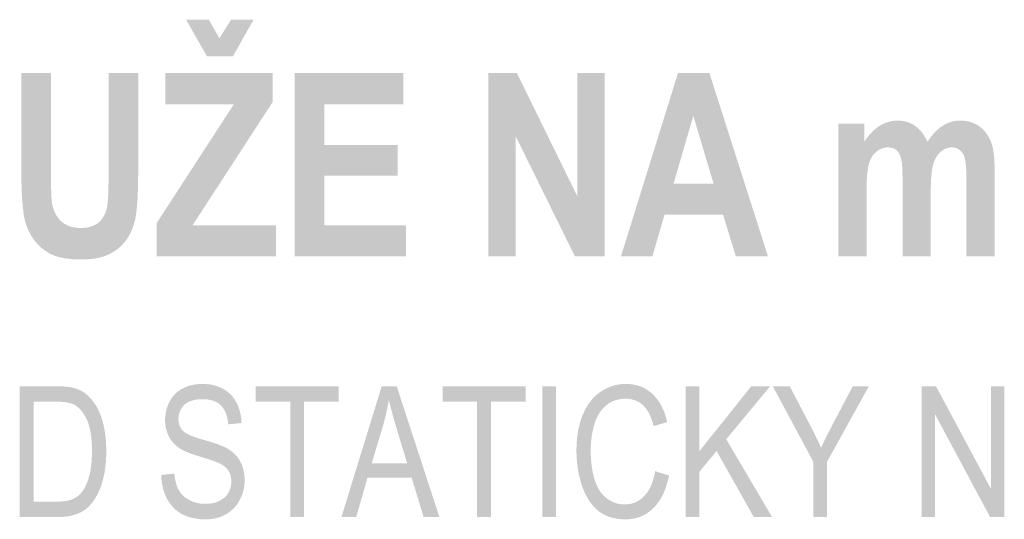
# Model space of a CAD drawing. Header units: millimetres. Extents: x 0 to 78750, y 0 to 63000.
# Tile 30 of 69: x 68359 to 69770, y 11516 to 12232. Entities that reach past the tile are written whole.
import ezdxf

# ---------------------------------------------------------------- set-up
doc = ezdxf.new("R2010")
doc.units = ezdxf.units.MM
doc.header["$LTSCALE"] = 1000
doc.layers.add('Text obecně', color=7, linetype='Continuous')

msp = doc.modelspace()

# ---------------------------------------------------------------- hatches: boundary and pattern name
at = {"layer": 'Text obecně', "linetype": 'Continuous', "lineweight": -3, "transparency": 33554687}
h = msp.add_hatch(color=7, dxfattribs=at)
h.paths.add_polyline_path([(68555.2, 11892.6), (68555.2, 11940.4), (68665.8, 12110.6), (68567.7, 12110.6), (68567.7, 12155.1), (68721.4, 12155.1), (68721.4, 12113.8), (68606.5, 11937), (68725.9, 11937), (68725.9, 11892.6)], flags=16)
h.paths.add_polyline_path([(68597.3, 12231.7), (68629.8, 12231.7), (68645.1, 12205.1), (68661.7, 12231.7), (68694, 12231.7), (68664.4, 12179.1), (68627.3, 12179.1)], flags=16)
for points in [[(68361.2, 12155.1), (68403.7, 12155.1), (68403.7, 12012.9), (68403.7, 12008.6), (68403.7, 12004.8), (68403.7, 12000.9), (68403.8, 11997.4), (68403.8, 11994), (68403.9, 11990.8), (68404, 11987.7), (68404.1, 11985), (68404.1, 11982.2), (68404.3, 11979.9), (68404.4, 11977.5), (68404.5, 11975.5), (68404.7, 11973.5), (68404.9, 11971.9), (68405, 11970.3), (68405.2, 11969), (68405.9, 11965), (68407.1, 11961.3), (68408.2, 11957.7), (68409.8, 11954.5), (68411.4, 11951.2), (68413.5, 11948.4), (68415.6, 11945.6), (68418.2, 11943.1), (68419.5, 11941.9), (68420.9, 11940.8), (68422.3, 11939.8), (68423.8, 11938.9), (68425.3, 11938), (68426.9, 11937.2), (68428.6, 11936.4), (68430.3, 11935.8), (68432, 11935.2), (68433.9, 11934.7), (68435.8, 11934.3), (68437.8, 11934), (68439.7, 11933.7), (68441.8, 11933.5), (68443.9, 11933.4), (68446.2, 11933.4), (68448.4, 11933.4), (68450.5, 11933.5), (68452.7, 11933.7), (68454.6, 11933.9), (68456.6, 11934.2), (68458.4, 11934.7), (68460.3, 11935.1), (68462, 11935.7), (68463.7, 11936.3), (68465.2, 11937), (68466.8, 11937.7), (68468.2, 11938.6), (68469.6, 11939.4), (68470.9, 11940.4), (68472.2, 11941.4), (68473.4, 11942.6), (68475.7, 11944.9), (68477.5, 11947.5), (68479.3, 11950), (68480.7, 11952.9), (68482.1, 11955.7), (68483, 11958.8), (68483.9, 11961.9), (68484.4, 11965.2), (68484.6, 11966.9), (68484.8, 11968.9), (68485, 11970.8), (68485.2, 11973.1), (68485.4, 11975.3), (68485.5, 11977.8), (68485.7, 11980.3), (68485.8, 11983.1), (68485.9, 11985.9), (68486, 11989), (68486.1, 11992), (68486.1, 11995.4), (68486.2, 11998.7), (68486.2, 12002.3), (68486.2, 12005.9), (68486.2, 12009.8), (68486.2, 12155.1), (68528.7, 12155.1), (68528.7, 12017.2), (68528.7, 12011.3), (68528.6, 12005.8), (68528.6, 12000.4), (68528.4, 11995.3), (68528.3, 11990.3), (68528.2, 11985.7), (68528, 11981.1), (68527.8, 11976.9), (68527.6, 11972.7), (68527.3, 11969), (68527.1, 11965.2), (68526.7, 11961.9), (68526.4, 11958.6), (68526, 11955.8), (68525.7, 11952.9), (68525.2, 11950.5), (68524.4, 11945.6), (68523.1, 11941.1), (68521.9, 11936.6), (68520.3, 11932.5), (68518.7, 11928.3), (68516.8, 11924.6), (68514.9, 11920.9), (68512.6, 11917.5), (68510.2, 11914.2), (68507.5, 11911.1), (68504.8, 11908.1), (68501.8, 11905.4), (68498.7, 11902.8), (68495.2, 11900.4), (68491.7, 11898.1), (68487.8, 11896.1), (68485.9, 11895.1), (68483.8, 11894.3), (68481.7, 11893.4), (68479.5, 11892.6), (68477.3, 11891.9), (68474.9, 11891.3), (68472.5, 11890.6), (68470, 11890.2), (68467.5, 11889.7), (68464.8, 11889.3), (68462.1, 11888.9), (68459.3, 11888.7), (68456.5, 11888.4), (68453.5, 11888.3), (68450.6, 11888.2), (68447.5, 11888.2), (68443.7, 11888.2), (68440.2, 11888.3), (68436.6, 11888.4), (68433.3, 11888.7), (68430, 11889), (68426.9, 11889.4), (68423.9, 11889.8), (68421, 11890.3), (68418.2, 11890.9), (68415.5, 11891.5), (68412.9, 11892.2), (68410.5, 11893), (68408.1, 11893.9), (68406, 11894.8), (68403.8, 11895.7), (68401.8, 11896.8), (68398, 11899), (68394.5, 11901.5), (68391, 11904), (68387.9, 11906.8), (68384.9, 11909.6), (68382.2, 11912.8), (68379.5, 11915.9), (68377.3, 11919.4), (68375, 11922.9), (68373.2, 11926.4), (68371.3, 11930), (68369.8, 11933.6), (68368.3, 11937.2), (68367.2, 11941), (68366.1, 11944.7), (68365.4, 11948.5), (68364.9, 11951.3), (68364.4, 11954.5), (68364, 11957.6), (68363.6, 11961.1), (68363.2, 11964.6), (68362.9, 11968.4), (68362.5, 11972.2), (68362.3, 11976.4), (68362, 11980.6), (68361.8, 11985.1), (68361.6, 11989.6), (68361.5, 11994.4), (68361.4, 11999.2), (68361.3, 12004.4), (68361.2, 12009.6), (68361.2, 12015.1)], [(68752.7, 11892.6), (68752.7, 12155.1), (68908.5, 12155.1), (68908.5, 12110.6), (68795.2, 12110.6), (68795.2, 12052.4), (68900.6, 12052.4), (68900.6, 12008), (68795.2, 12008), (68795.2, 11937), (68912.5, 11937), (68912.5, 11892.6)], [(69030.3, 11892.6), (69030.3, 12155.1), (69071.4, 12155.1), (69157.7, 11979.1), (69157.7, 12155.1), (69196.9, 12155.1), (69196.9, 11892.6), (69154.5, 11892.6), (69069.5, 12064.8), (69069.5, 11892.6)], [(69531.9, 12082.8), (69569.1, 12082.8), (69569.1, 12056.9), (69571.5, 12060.6), (69574.2, 12063.9), (69576.8, 12067.2), (69579.5, 12070.1), (69582.2, 12072.9), (69585.1, 12075.2), (69587.9, 12077.6), (69590.9, 12079.5), (69593.9, 12081.4), (69596.9, 12082.8), (69600, 12084.2), (69603.2, 12085.1), (69606.4, 12086.1), (69609.8, 12086.6), (69613.1, 12087), (69616.5, 12087), (69620.2, 12087), (69623.6, 12086.6), (69627, 12086.1), (69630.2, 12085.2), (69633.4, 12084.2), (69636.3, 12082.8), (69639.2, 12081.4), (69641.9, 12079.5), (69644.6, 12077.7), (69647.1, 12075.3), (69649.5, 12072.9), (69651.7, 12070.1), (69653.9, 12067.3), (69655.9, 12063.9), (69657.8, 12060.6), (69659.6, 12056.8), (69662.1, 12060.6), (69664.7, 12063.9), (69667.3, 12067.3), (69670, 12070.1), (69672.7, 12072.9), (69675.5, 12075.3), (69678.3, 12077.7), (69681.2, 12079.5), (69684.1, 12081.4), (69687.1, 12082.8), (69690.1, 12084.2), (69693.2, 12085.2), (69696.3, 12086.1), (69699.5, 12086.6), (69702.7, 12087), (69706, 12087), (69710.2, 12087), (69714, 12086.5), (69717.9, 12086), (69721.5, 12084.9), (69725, 12083.8), (69728.2, 12082.2), (69731.5, 12080.6), (69734.4, 12078.5), (69737.3, 12076.4), (69739.8, 12073.8), (69742.3, 12071.2), (69744.5, 12068), (69746.7, 12064.9), (69748.5, 12061.3), (69750.3, 12057.7), (69751.7, 12053.5), (69752.2, 12052), (69752.7, 12050.3), (69753.1, 12048.5), (69753.5, 12046.5), (69753.9, 12044.5), (69754.2, 12042.3), (69754.6, 12040.1), (69754.8, 12037.6), (69755.1, 12035.1), (69755.3, 12032.4), (69755.5, 12029.8), (69755.6, 12026.8), (69755.7, 12023.9), (69755.8, 12020.7), (69755.8, 12017.6), (69755.8, 12014.1), (69755.8, 11892.6), (69715.5, 11892.6), (69715.5, 12001.3), (69715.5, 12004.9), (69715.4, 12008.1), (69715.4, 12011.3), (69715.3, 12014.2), (69715.1, 12017.1), (69714.9, 12019.7), (69714.7, 12022.3), (69714.5, 12024.6), (69714.2, 12026.9), (69713.9, 12028.9), (69713.6, 12030.8), (69713.2, 12032.5), (69712.8, 12034.1), (69712.3, 12035.5), (69711.9, 12036.8), (69711.4, 12037.9), (69710.7, 12039.2), (69709.9, 12040.4), (69709.1, 12041.6), (69708.2, 12042.6), (69707.3, 12043.6), (69706.3, 12044.4), (69705.4, 12045.3), (69704.3, 12045.9), (69703.2, 12046.6), (69702, 12047.1), (69700.9, 12047.6), (69699.6, 12047.9), (69698.4, 12048.3), (69697, 12048.4), (69695.6, 12048.6), (69694.2, 12048.6), (69692.1, 12048.6), (69690, 12048.2), (69688, 12047.8), (69686, 12047), (69684, 12046.2), (69682.1, 12045), (69680.2, 12043.8), (69678.3, 12042.2), (69676.5, 12040.6), (69674.9, 12038.6), (69673.3, 12036.6), (69671.9, 12034.2), (69670.6, 12031.9), (69669.5, 12029.1), (69668.4, 12026.4), (69667.6, 12023.3), (69667.2, 12021.7), (69666.8, 12019.9), (69666.5, 12018.1), (69666.1, 12016.1), (69665.8, 12014.1), (69665.6, 12011.9), (69665.3, 12009.7), (69665.1, 12007.2), (69664.9, 12004.8), (69664.8, 12002.1), (69664.6, 11999.4), (69664.5, 11996.5), (69664.4, 11993.6), (69664.3, 11990.4), (69664.3, 11987.3), (69664.3, 11983.9), (69664.3, 11892.6), (69624, 11892.6), (69624, 11996.8), (69624, 12000.3), (69623.9, 12003.5), (69623.9, 12006.6), (69623.8, 12009.5), (69623.8, 12012.3), (69623.7, 12014.9), (69623.6, 12017.4), (69623.4, 12019.7), (69623.3, 12021.9), (69623.1, 12023.9), (69623, 12025.8), (69622.8, 12027.4), (69622.5, 12029), (69622.3, 12030.3), (69622.1, 12031.7), (69621.8, 12032.7), (69621.3, 12034.7), (69620.6, 12036.4), (69619.9, 12038.2), (69619.1, 12039.7), (69618.2, 12041.2), (69617.3, 12042.4), (69616.3, 12043.7), (69615.2, 12044.7), (69614, 12045.7), (69612.7, 12046.4), (69611.4, 12047.1), (69609.8, 12047.6), (69608.3, 12048.1), (69606.6, 12048.4), (69604.8, 12048.6), (69602.9, 12048.6), (69600.6, 12048.6), (69598.4, 12048.2), (69596.2, 12047.8), (69594.1, 12047), (69592, 12046.3), (69590, 12045.1), (69588, 12043.9), (69586.1, 12042.3), (69584.3, 12040.8), (69582.7, 12038.9), (69581.1, 12037), (69579.8, 12034.7), (69578.4, 12032.4), (69577.4, 12029.8), (69576.3, 12027.2), (69575.5, 12024.2), (69575.1, 12022.8), (69574.7, 12021.1), (69574.4, 12019.3), (69574.1, 12017.4), (69573.8, 12015.4), (69573.5, 12013.2), (69573.3, 12011), (69573.1, 12008.5), (69572.9, 12006.1), (69572.7, 12003.4), (69572.6, 12000.7), (69572.5, 11997.7), (69572.4, 11994.8), (69572.3, 11991.6), (69572.3, 11988.4), (69572.3, 11985), (69572.3, 11892.6), (69531.9, 11892.6)], [(68561.7, 11579.4), (68580.5, 11581.4), (68580.8, 11577.8), (68581.3, 11574.6), (68581.9, 11571.4), (68582.7, 11568.5), (68583.4, 11565.6), (68584.4, 11563.1), (68585.4, 11560.5), (68586.6, 11558.2), (68587.9, 11556), (68589.4, 11553.9), (68591, 11551.9), (68592.9, 11550.1), (68594.8, 11548.2), (68597, 11546.6), (68599.2, 11545), (68601.8, 11543.6), (68604.3, 11542.2), (68607, 11541.2), (68609.8, 11540.2), (68612.6, 11539.5), (68615.5, 11538.8), (68618.6, 11538.4), (68621.6, 11538.1), (68624.8, 11538.1), (68627.6, 11538.1), (68630.3, 11538.3), (68633, 11538.6), (68635.5, 11539.1), (68638, 11539.6), (68640.4, 11540.4), (68642.7, 11541.2), (68644.9, 11542.3), (68647.1, 11543.4), (68649, 11544.6), (68650.8, 11545.9), (68652.5, 11547.3), (68654.1, 11548.8), (68655.4, 11550.4), (68656.8, 11552), (68657.8, 11553.9), (68658.9, 11555.7), (68659.7, 11557.7), (68660.5, 11559.6), (68661, 11561.6), (68661.5, 11563.6), (68661.8, 11565.7), (68662.1, 11567.8), (68662.1, 11570), (68662.1, 11572.2), (68661.8, 11574.2), (68661.6, 11576.3), (68661.1, 11578.2), (68660.6, 11580.1), (68659.8, 11581.9), (68659, 11583.7), (68658, 11585.4), (68657, 11587), (68655.6, 11588.5), (68654.3, 11590), (68652.6, 11591.4), (68650.9, 11592.8), (68648.9, 11594.1), (68646.8, 11595.3), (68644.5, 11596.4), (68643.7, 11596.8), (68642.7, 11597.2), (68641.7, 11597.6), (68640.5, 11598.1), (68639.3, 11598.6), (68637.9, 11599.1), (68636.4, 11599.6), (68634.7, 11600.2), (68633.1, 11600.8), (68631.2, 11601.4), (68629.2, 11602), (68627.1, 11602.7), (68625, 11603.4), (68622.6, 11604.1), (68620.2, 11604.8), (68617.7, 11605.6), (68615.1, 11606.4), (68612.7, 11607.1), (68610.3, 11607.9), (68608, 11608.7), (68605.8, 11609.4), (68603.8, 11610.2), (68601.8, 11610.9), (68600, 11611.6), (68598.2, 11612.4), (68596.6, 11613.1), (68594.9, 11613.8), (68593.5, 11614.5), (68592.1, 11615.2), (68590.9, 11615.9), (68589.6, 11616.6), (68588.6, 11617.3), (68585.9, 11619.1), (68583.6, 11621), (68581.2, 11623), (68579.2, 11625.2), (68577.2, 11627.4), (68575.6, 11629.8), (68573.9, 11632.2), (68572.6, 11634.8), (68571.3, 11637.4), (68570.3, 11640.1), (68569.3, 11642.9), (68568.6, 11645.8), (68568, 11648.8), (68567.6, 11651.8), (68567.3, 11654.9), (68567.3, 11658.1), (68567.3, 11661.7), (68567.7, 11665.1), (68568.1, 11668.6), (68568.9, 11671.9), (68569.7, 11675.2), (68570.9, 11678.4), (68572.1, 11681.6), (68573.8, 11684.7), (68574.6, 11686.2), (68575.5, 11687.7), (68576.4, 11689.1), (68577.4, 11690.5), (68578.4, 11691.9), (68579.4, 11693.1), (68580.5, 11694.4), (68581.7, 11695.6), (68582.9, 11696.7), (68584.2, 11697.8), (68585.4, 11698.9), (68586.8, 11699.9), (68588.2, 11700.9), (68589.6, 11701.8), (68591.1, 11702.6), (68592.6, 11703.4), (68595.7, 11705), (68599, 11706.2), (68602.3, 11707.4), (68605.7, 11708.2), (68609.2, 11709), (68612.8, 11709.4), (68616.4, 11709.8), (68620.2, 11709.8), (68624.4, 11709.8), (68628.3, 11709.4), (68632.3, 11709), (68635.9, 11708.2), (68639.6, 11707.3), (68643.1, 11706.1), (68646.5, 11704.8), (68649.7, 11703.1), (68651.3, 11702.3), (68652.8, 11701.4), (68654.3, 11700.4), (68655.7, 11699.4), (68657.1, 11698.3), (68658.4, 11697.2), (68659.8, 11696.1), (68661, 11694.8), (68662.2, 11693.6), (68663.4, 11692.3), (68664.5, 11690.9), (68665.5, 11689.5), (68666.6, 11688.1), (68667.5, 11686.5), (68668.5, 11685), (68669.3, 11683.4), (68671.1, 11680.1), (68672.4, 11676.6), (68673.7, 11673.2), (68674.6, 11669.5), (68675.5, 11665.8), (68676.1, 11661.9), (68676.6, 11657.9), (68676.7, 11653.8), (68657.7, 11652), (68657.5, 11654.2), (68657.2, 11656.3), (68656.9, 11658.4), (68656.5, 11660.3), (68656.1, 11662.3), (68655.5, 11664.1), (68655, 11665.9), (68654.4, 11667.6), (68653.7, 11669.3), (68652.9, 11670.8), (68652.2, 11672.4), (68651.3, 11673.8), (68650.4, 11675.2), (68649.4, 11676.5), (68648.4, 11677.7), (68647.3, 11678.9), (68646.2, 11680), (68644.9, 11681), (68643.7, 11682), (68642.3, 11682.9), (68641, 11683.7), (68639.4, 11684.4), (68637.9, 11685.1), (68636.3, 11685.7), (68634.6, 11686.3), (68632.9, 11686.7), (68631.1, 11687.1), (68629.2, 11687.4), (68627.3, 11687.7), (68625.3, 11687.8), (68623.2, 11688), (68621, 11688), (68618.8, 11688), (68616.7, 11687.9), (68614.6, 11687.7), (68612.6, 11687.5), (68610.7, 11687.2), (68608.9, 11686.8), (68607.1, 11686.4), (68605.4, 11685.9), (68603.8, 11685.4), (68602.3, 11684.8), (68600.8, 11684.1), (68599.4, 11683.3), (68598.1, 11682.6), (68596.9, 11681.7), (68595.7, 11680.8), (68594.7, 11679.7), (68593.6, 11678.7), (68592.7, 11677.6), (68591.8, 11676.5), (68591.1, 11675.4), (68590.3, 11674.2), (68589.6, 11673.1), (68589, 11671.9), (68588.5, 11670.6), (68587.9, 11669.4), (68587.6, 11668.1), (68587.2, 11666.8), (68586.9, 11665.4), (68586.7, 11664.1), (68586.5, 11662.7), (68586.4, 11661.3), (68586.4, 11659.8), (68586.4, 11657.3), (68586.8, 11655), (68587.1, 11652.7), (68587.9, 11650.6), (68588.6, 11648.5), (68589.7, 11646.7), (68590.8, 11644.8), (68592.3, 11643.2), (68593, 11642.4), (68594, 11641.5), (68595, 11640.7), (68596.3, 11639.9), (68597.6, 11639.1), (68599.2, 11638.2), (68600.8, 11637.4), (68602.7, 11636.6), (68604.5, 11635.7), (68606.7, 11634.9), (68608.9, 11634), (68611.3, 11633.2), (68613.8, 11632.4), (68616.5, 11631.5), (68619.3, 11630.6), (68622.3, 11629.8), (68625.4, 11628.9), (68628.2, 11628.1), (68631, 11627.3), (68633.5, 11626.5), (68636.1, 11625.7), (68638.4, 11624.9), (68640.7, 11624.1), (68642.8, 11623.4), (68644.9, 11622.6), (68646.7, 11621.9), (68648.6, 11621.2), (68650.2, 11620.5), (68651.8, 11619.8), (68653.1, 11619.1), (68654.5, 11618.5), (68655.6, 11617.8), (68657.3, 11616.9), (68658.8, 11615.9), (68660.3, 11614.9), (68661.7, 11613.8), (68663.2, 11612.7), (68664.5, 11611.6), (68665.8, 11610.5), (68667, 11609.3), (68668.2, 11608.1), (68669.3, 11606.8), (68670.4, 11605.6), (68671.4, 11604.2), (68672.4, 11602.9), (68673.3, 11601.5), (68674.2, 11600.2), (68674.9, 11598.7), (68676.5, 11595.8), (68677.7, 11592.7), (68678.8, 11589.6), (68679.6, 11586.3), (68680.4, 11582.9), (68680.8, 11579.4), (68681.2, 11575.8), (68681.2, 11572.1), (68681.2, 11568.3), (68680.7, 11564.7), (68680.3, 11561), (68679.5, 11557.5), (68678.6, 11554), (68677.3, 11550.6), (68676, 11547.2), (68674.3, 11543.9), (68673.5, 11542.2), (68672.5, 11540.6), (68671.6, 11539.1), (68670.5, 11537.6), (68669.5, 11536.1), (68668.3, 11534.8), (68667.2, 11533.4), (68666, 11532.1), (68664.7, 11530.8), (68663.4, 11529.6), (68662.1, 11528.4), (68660.7, 11527.3), (68659.2, 11526.2), (68657.7, 11525.2), (68656.2, 11524.2), (68654.6, 11523.3), (68651.4, 11521.4), (68648, 11520.1), (68644.6, 11518.7), (68641, 11517.8), (68637.3, 11516.8), (68633.5, 11516.4), (68629.7, 11515.9), (68625.7, 11515.9), (68623.1, 11515.9), (68620.7, 11516), (68618.3, 11516.1), (68615.9, 11516.4), (68613.6, 11516.6), (68611.3, 11517), (68609.1, 11517.3), (68607, 11517.8), (68604.8, 11518.2), (68602.8, 11518.8), (68600.8, 11519.4), (68598.8, 11520.1), (68596.9, 11520.8), (68595.1, 11521.6), (68593.3, 11522.4), (68591.5, 11523.3), (68589.8, 11524.3), (68588.2, 11525.3), (68586.6, 11526.4), (68585, 11527.5), (68583.5, 11528.7), (68582.1, 11529.9), (68580.6, 11531.2), (68579.3, 11532.6), (68577.9, 11534), (68576.7, 11535.5), (68575.4, 11537), (68574.2, 11538.7), (68573.1, 11540.3), (68572, 11542), (68570.9, 11543.8), (68569.9, 11545.7), (68569, 11547.5), (68568.1, 11549.4), (68567.2, 11551.4), (68566.5, 11553.4), (68565.7, 11555.3), (68565.1, 11557.4), (68564.5, 11559.4), (68564, 11561.5), (68563.5, 11563.6), (68563.1, 11565.8), (68562.7, 11568), (68562.4, 11570.2), (68562.1, 11572.4), (68561.9, 11574.7), (68561.8, 11577)], [(69269.4, 11584.9), (69289.3, 11578.6), (69288.5, 11574.8), (69287.6, 11571.2), (69286.6, 11567.6), (69285.5, 11564.2), (69284.5, 11560.9), (69283.2, 11557.7), (69282, 11554.6), (69280.6, 11551.7), (69279.2, 11548.8), (69277.6, 11546.1), (69276, 11543.4), (69274.3, 11540.9), (69272.6, 11538.5), (69270.7, 11536.2), (69268.9, 11534), (69266.8, 11532), (69264.8, 11530), (69262.7, 11528.2), (69260.5, 11526.5), (69258.3, 11524.9), (69256, 11523.4), (69253.7, 11522.2), (69251.3, 11520.9), (69248.8, 11519.9), (69246.3, 11518.9), (69243.7, 11518.2), (69241.2, 11517.4), (69238.4, 11516.9), (69235.7, 11516.4), (69232.9, 11516.2), (69230.1, 11515.9), (69227.2, 11515.9), (69224.1, 11515.9), (69221.3, 11516.1), (69218.4, 11516.3), (69215.6, 11516.7), (69212.9, 11517.1), (69210.3, 11517.7), (69207.7, 11518.2), (69205.2, 11519), (69202.7, 11519.8), (69200.4, 11520.7), (69198.1, 11521.7), (69195.9, 11522.9), (69193.7, 11524), (69191.7, 11525.4), (69189.6, 11526.7), (69187.7, 11528.3), (69185.8, 11529.8), (69184, 11531.5), (69182.3, 11533.2), (69180.6, 11535.1), (69178.9, 11537), (69177.4, 11539.1), (69175.8, 11541.1), (69174.4, 11543.4), (69172.9, 11545.6), (69171.6, 11548), (69170.2, 11550.4), (69169, 11553), (69167.8, 11555.6), (69166.7, 11558.3), (69165.6, 11561.1), (69164.6, 11564), (69163.6, 11566.9), (69162.7, 11569.9), (69161.9, 11572.9), (69161.1, 11575.9), (69160.4, 11579), (69159.8, 11582.1), (69159.2, 11585.1), (69158.7, 11588.3), (69158.2, 11591.4), (69157.8, 11594.6), (69157.4, 11597.8), (69157.2, 11601.1), (69156.9, 11604.3), (69156.8, 11607.6), (69156.7, 11610.9), (69156.7, 11614.3), (69156.7, 11617.9), (69156.8, 11621.5), (69157, 11625), (69157.2, 11628.5), (69157.5, 11631.9), (69157.9, 11635.2), (69158.4, 11638.5), (69158.9, 11641.7), (69159.5, 11644.9), (69160.2, 11648), (69160.9, 11651.1), (69161.7, 11654), (69162.5, 11657), (69163.5, 11659.8), (69164.5, 11662.7), (69165.6, 11665.4), (69166.8, 11668.1), (69168, 11670.7), (69169.2, 11673.2), (69170.6, 11675.6), (69171.9, 11678), (69173.4, 11680.3), (69174.9, 11682.5), (69176.5, 11684.6), (69178.1, 11686.7), (69179.8, 11688.6), (69181.5, 11690.5), (69183.3, 11692.2), (69185.2, 11694), (69187.1, 11695.5), (69189.1, 11697.1), (69191.1, 11698.5), (69193.2, 11699.9), (69195.3, 11701.2), (69197.4, 11702.4), (69199.6, 11703.5), (69201.8, 11704.5), (69204, 11705.4), (69206.2, 11706.3), (69208.5, 11707), (69210.8, 11707.7), (69213.1, 11708.3), (69215.4, 11708.8), (69217.8, 11709.1), (69220.2, 11709.5), (69222.6, 11709.7), (69225, 11709.8), (69227.5, 11709.8), (69230.3, 11709.8), (69233, 11709.6), (69235.7, 11709.4), (69238.3, 11708.9), (69240.9, 11708.5), (69243.4, 11707.8), (69245.9, 11707.2), (69248.2, 11706.3), (69250.6, 11705.4), (69252.9, 11704.2), (69255.1, 11703.1), (69257.3, 11701.8), (69259.4, 11700.4), (69261.4, 11698.9), (69263.5, 11697.3), (69265.4, 11695.5), (69267.3, 11693.7), (69269.1, 11691.7), (69270.8, 11689.8), (69272.5, 11687.6), (69274.1, 11685.5), (69275.6, 11683.1), (69277.1, 11680.8), (69278.4, 11678.3), (69279.7, 11675.7), (69280.9, 11673), (69282.1, 11670.3), (69283.2, 11667.5), (69284.2, 11664.6), (69285.1, 11661.5), (69286, 11658.4), (69286.8, 11655.2), (69267.2, 11649.4), (69266.6, 11652), (69265.9, 11654.4), (69265.1, 11656.8), (69264.3, 11659), (69263.5, 11661.2), (69262.7, 11663.2), (69261.8, 11665.2), (69260.8, 11667.1), (69259.9, 11669), (69258.9, 11670.7), (69257.8, 11672.4), (69256.7, 11673.9), (69255.7, 11675.4), (69254.5, 11676.7), (69253.3, 11678.1), (69252.1, 11679.2), (69250.8, 11680.4), (69249.5, 11681.4), (69248.2, 11682.4), (69246.8, 11683.3), (69245.4, 11684.2), (69243.9, 11684.9), (69242.4, 11685.6), (69240.9, 11686.2), (69239.3, 11686.8), (69237.7, 11687.2), (69236, 11687.7), (69234.3, 11688), (69232.6, 11688.3), (69230.8, 11688.4), (69229, 11688.6), (69227.1, 11688.6), (69224.9, 11688.6), (69222.9, 11688.4), (69220.8, 11688.2), (69218.8, 11687.9), (69216.8, 11687.6), (69214.9, 11687.1), (69213, 11686.6), (69211.2, 11686), (69209.4, 11685.3), (69207.7, 11684.5), (69206, 11683.7), (69204.3, 11682.7), (69202.7, 11681.8), (69201.2, 11680.6), (69199.6, 11679.5), (69198.2, 11678.2), (69196.7, 11676.9), (69195.4, 11675.5), (69194, 11674.1), (69192.8, 11672.6), (69191.6, 11671.1), (69190.4, 11669.4), (69189.3, 11667.8), (69188.3, 11666.1), (69187.3, 11664.3), (69186.4, 11662.5), (69185.4, 11660.6), (69184.6, 11658.7), (69183.8, 11656.7), (69183.1, 11654.6), (69182.4, 11652.6), (69181.8, 11650.4), (69180.7, 11646), (69179.8, 11641.6), (69178.9, 11637.2), (69178.3, 11632.7), (69177.7, 11628.2), (69177.4, 11623.6), (69177.1, 11619), (69177.1, 11614.4), (69177.1, 11611.4), (69177.2, 11608.5), (69177.3, 11605.6), (69177.5, 11602.8), (69177.7, 11600), (69177.9, 11597.3), (69178.2, 11594.6), (69178.5, 11592), (69178.9, 11589.4), (69179.3, 11586.9), (69179.8, 11584.4), (69180.3, 11582), (69180.8, 11579.6), (69181.4, 11577.2), (69182, 11574.9), (69182.7, 11572.7), (69183.4, 11570.5), (69184.2, 11568.4), (69185, 11566.3), (69185.9, 11564.3), (69186.8, 11562.4), (69187.8, 11560.6), (69188.7, 11558.8), (69189.8, 11557.1), (69190.9, 11555.4), (69192.1, 11553.9), (69193.3, 11552.4), (69194.6, 11551), (69195.8, 11549.6), (69197.2, 11548.4), (69198.6, 11547.1), (69200.1, 11546), (69201.5, 11544.9), (69203, 11544), (69204.5, 11543), (69206.1, 11542.2), (69207.6, 11541.3), (69209.1, 11540.7), (69210.7, 11540), (69212.3, 11539.4), (69213.9, 11538.9), (69215.5, 11538.5), (69217.1, 11538), (69218.8, 11537.8), (69220.4, 11537.5), (69222.1, 11537.3), (69223.8, 11537.2), (69225.5, 11537.2), (69227.6, 11537.2), (69229.6, 11537.4), (69231.6, 11537.6), (69233.5, 11538), (69235.5, 11538.3), (69237.3, 11538.9), (69239.1, 11539.5), (69240.9, 11540.2), (69242.7, 11541), (69244.4, 11541.9), (69246, 11542.8), (69247.7, 11544), (69249.3, 11545.1), (69250.8, 11546.4), (69252.3, 11547.7), (69253.7, 11549.2), (69255.2, 11550.7), (69256.5, 11552.4), (69257.9, 11554.1), (69259.1, 11556), (69260.3, 11557.8), (69261.4, 11559.9), (69262.5, 11561.9), (69263.4, 11564.1), (69264.4, 11566.4), (69265.3, 11568.8), (69266.1, 11571.2), (69266.9, 11573.8), (69267.6, 11576.4), (69268.3, 11579.2), (69268.9, 11581.9)], [(68746.5, 11519.1), (68746.5, 11684.4), (68697.1, 11684.4), (68697.1, 11706.6), (68816, 11706.6), (68816, 11684.4), (68766.4, 11684.4), (68766.4, 11519.1)], [(69014.3, 11519.1), (69014.3, 11684.4), (68964.9, 11684.4), (68964.9, 11706.6), (69083.8, 11706.6), (69083.8, 11684.4), (69034.2, 11684.4), (69034.2, 11519.1)], [(69107.6, 11519.1), (69107.6, 11706.6), (69127.5, 11706.6), (69127.5, 11519.1)], [(69313, 11519.1), (69313, 11706.6), (69332.9, 11706.6), (69332.9, 11613.6), (69407.3, 11706.6), (69434.3, 11706.6), (69371.3, 11630.6), (69437, 11519.1), (69410.8, 11519.1), (69357.4, 11613.8), (69332.9, 11584.1), (69332.9, 11519.1)], [(69495.9, 11519.1), (69495.9, 11598.5), (69438, 11706.6), (69462.2, 11706.6), (69491.8, 11650), (69495.9, 11642.1), (69499.8, 11634.2), (69503.6, 11626.3), (69507.1, 11618.3), (69508.8, 11622), (69510.7, 11625.9), (69512.5, 11629.8), (69514.6, 11633.9), (69516.6, 11638.1), (69518.9, 11642.4), (69521.1, 11646.8), (69523.5, 11651.4), (69552.6, 11706.6), (69575.7, 11706.6), (69515.8, 11598.5), (69515.8, 11519.1)], [(69651.5, 11519.1), (69651.5, 11706.6), (69671.8, 11706.6), (69750.7, 11559.3), (69750.7, 11706.6), (69769.7, 11706.6), (69769.7, 11519.1), (69749.4, 11519.1), (69670.5, 11666.3), (69670.5, 11519.1)]]:
    msp.add_hatch(color=7, dxfattribs=at).paths.add_polyline_path(points, flags=16)
h = msp.add_hatch(color=7, dxfattribs=at)
h.paths.add_polyline_path([(69431.1, 11892.6), (69385, 11892.6), (69366.8, 11952.2), (69282.8, 11952.2), (69265.4, 11892.6), (69220.4, 11892.6), (69302.1, 12155.1), (69347.2, 12155.1)], flags=16)
h.paths.add_polyline_path([(69353.2, 11996.6), (69324.1, 12093.8), (69295.7, 11996.6)])
h = msp.add_hatch(color=7, dxfattribs=at)
h.paths.add_polyline_path([(68358.9, 11519.1), (68358.9, 11706.6), (68410.6, 11706.6), (68412.8, 11706.6), (68414.8, 11706.5), (68416.9, 11706.5), (68418.8, 11706.4), (68420.7, 11706.3), (68422.5, 11706.2), (68424.3, 11706.1), (68426, 11705.9), (68427.7, 11705.7), (68429.2, 11705.5), (68430.7, 11705.3), (68432.2, 11705), (68433.6, 11704.8), (68434.8, 11704.5), (68436.1, 11704.2), (68437.3, 11703.9), (68440.5, 11702.9), (68443.5, 11701.6), (68446.5, 11700.3), (68449.2, 11698.7), (68452, 11697), (68454.5, 11694.9), (68457, 11692.9), (68459.3, 11690.4), (68460.8, 11688.9), (68462.2, 11687.2), (68463.6, 11685.5), (68464.8, 11683.7), (68466.1, 11682), (68467.4, 11680.1), (68468.6, 11678.2), (68469.7, 11676.2), (68470.8, 11674.2), (68471.8, 11672), (68472.8, 11669.9), (68473.7, 11667.7), (68474.7, 11665.5), (68475.5, 11663.2), (68476.3, 11660.8), (68477, 11658.4), (68477.8, 11656), (68478.4, 11653.4), (68479.1, 11650.9), (68479.6, 11648.3), (68480.2, 11645.7), (68480.6, 11643), (68481.1, 11640.3), (68481.5, 11637.5), (68481.8, 11634.7), (68482.1, 11631.8), (68482.4, 11629), (68482.6, 11626), (68482.7, 11623.1), (68482.8, 11620), (68482.9, 11617), (68482.9, 11613.8), (68482.9, 11608.5), (68482.7, 11603.5), (68482.4, 11598.4), (68481.9, 11593.7), (68481.4, 11589), (68480.7, 11584.5), (68479.9, 11580.1), (68478.9, 11576), (68477.9, 11571.8), (68476.8, 11568.1), (68475.7, 11564.3), (68474.4, 11560.9), (68473.1, 11557.5), (68471.7, 11554.4), (68470.3, 11551.4), (68468.7, 11548.7), (68467.1, 11546), (68465.5, 11543.6), (68463.9, 11541.1), (68462.2, 11539), (68460.5, 11536.9), (68458.7, 11535), (68456.9, 11533.2), (68455, 11531.7), (68453.2, 11530.1), (68451.1, 11528.7), (68449.1, 11527.4), (68446.9, 11526.2), (68444.6, 11525), (68442.2, 11524), (68439.8, 11523.1), (68437.1, 11522.3), (68434.5, 11521.5), (68431.7, 11520.9), (68428.9, 11520.3), (68425.9, 11519.9), (68422.8, 11519.5), (68419.6, 11519.3), (68416.4, 11519.1), (68413, 11519.1)], flags=16)
h.paths.add_polyline_path([(68378.8, 11541.2), (68410.8, 11541.2), (68414.5, 11541.2), (68417.8, 11541.4), (68421.1, 11541.6), (68424, 11542.1), (68426.9, 11542.5), (68429.5, 11543.2), (68432, 11543.8), (68434.1, 11544.7), (68436.2, 11545.5), (68438.1, 11546.6), (68440, 11547.6), (68441.7, 11548.8), (68443.3, 11550), (68444.8, 11551.4), (68446.3, 11552.8), (68447.5, 11554.4), (68449.3, 11556.6), (68450.9, 11559.2), (68452.4, 11561.8), (68453.8, 11564.7), (68455.2, 11567.7), (68456.4, 11571), (68457.5, 11574.4), (68458.5, 11578.1), (68459.5, 11581.8), (68460.3, 11585.9), (68461, 11590.1), (68461.5, 11594.6), (68462, 11599.1), (68462.2, 11604), (68462.5, 11608.9), (68462.5, 11614.2), (68462.5, 11617.9), (68462.3, 11621.4), (68462.2, 11624.8), (68462, 11628.1), (68461.7, 11631.3), (68461.4, 11634.4), (68461, 11637.4), (68460.5, 11640.2), (68460, 11643), (68459.4, 11645.6), (68458.8, 11648.3), (68458.1, 11650.7), (68457.4, 11653.1), (68456.6, 11655.2), (68455.7, 11657.4), (68454.7, 11659.4), (68453.8, 11661.4), (68452.8, 11663.2), (68451.7, 11665), (68450.7, 11666.7), (68449.6, 11668.3), (68448.5, 11669.8), (68447.4, 11671.3), (68446.2, 11672.6), (68445, 11673.9), (68443.8, 11675.1), (68442.6, 11676.2), (68441.3, 11677.2), (68440, 11678.2), (68438.7, 11679.1), (68437.3, 11679.9), (68436, 11680.6), (68435, 11681), (68433.8, 11681.5), (68432.7, 11681.9), (68431.4, 11682.2), (68430.1, 11682.6), (68428.6, 11682.9), (68427.2, 11683.2), (68425.6, 11683.4), (68424, 11683.7), (68422.2, 11683.9), (68420.4, 11684), (68418.5, 11684.2), (68416.6, 11684.3), (68414.6, 11684.3), (68412.5, 11684.4), (68410.3, 11684.4), (68378.8, 11684.4)])
h = msp.add_hatch(color=7, dxfattribs=at)
h.paths.add_polyline_path([(68819.9, 11519.1), (68877.6, 11706.6), (68899.1, 11706.6), (68960.3, 11519.1), (68937.7, 11519.1), (68920.4, 11575.8), (68857.4, 11575.8), (68841, 11519.1)], flags=16)
h.paths.add_polyline_path([(68863.2, 11595.9), (68914.1, 11595.9), (68898.4, 11648), (68897.5, 11651), (68896.7, 11653.8), (68895.9, 11656.6), (68895.1, 11659.3), (68894.3, 11662), (68893.6, 11664.6), (68892.9, 11667.1), (68892.2, 11669.6), (68891.6, 11672), (68891, 11674.3), (68890.4, 11676.6), (68889.8, 11678.7), (68889.3, 11680.9), (68888.8, 11682.9), (68888.3, 11684.9), (68887.8, 11686.8), (68887.1, 11682.3), (68886.2, 11677.9), (68885.3, 11673.4), (68884.3, 11668.9), (68883.3, 11664.4), (68882.2, 11659.9), (68881, 11655.5), (68879.8, 11651)])

doc.saveas('drawing.dxf')
